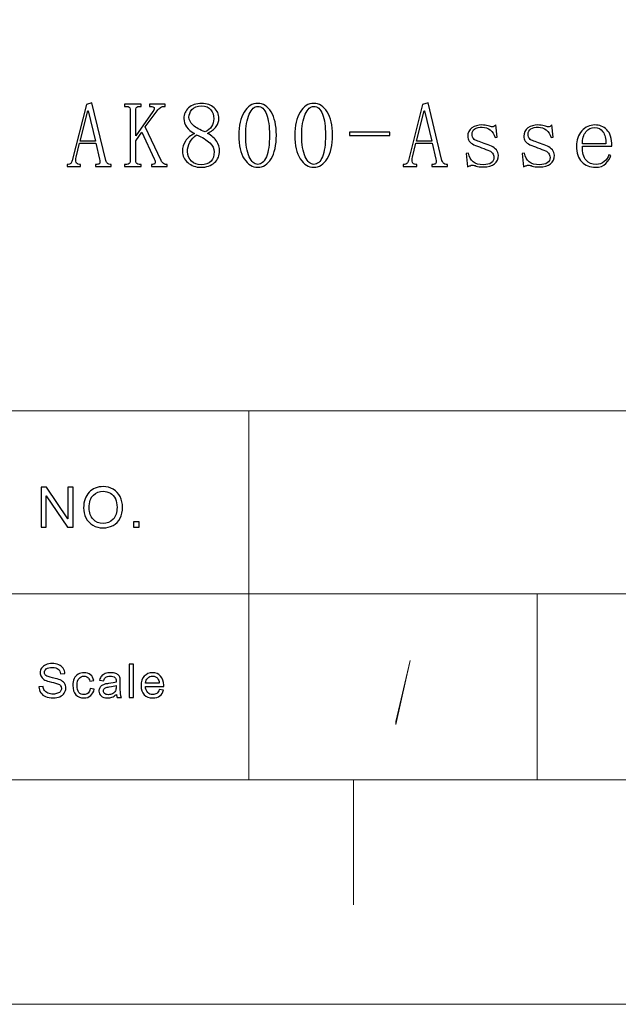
# Model space of a CAD drawing. Header units: centimetres. Extents: x -24.5 to 49.7, y -16.6 to 18.4.
# Tile 207 of 248: x 16.6 to 19.3, y -16.6 to -12.2. Entities that reach past the tile are written whole.
import ezdxf

# ---------------------------------------------------------------- set-up
doc = ezdxf.new("R2010")
doc.units = ezdxf.units.CM
doc.header["$MEASUREMENT"] = 0
doc.layers.add('layer 1', color=7, linetype='Continuous')

msp = doc.modelspace()

# ---------------------------------------------------------------- hatches: boundary and pattern name
at = {"layer": 'layer 1', "true_color": 0x0000ff}
h = msp.add_hatch(color=5, dxfattribs=at)
edge = h.paths.add_edge_path()
edge.add_spline(control_points=[(18.26742, -15.364), (18.26742, -15.364), (18.26742, -15.35172), (18.26742, -15.35172), (18.26742, -15.35172), (18.33, -15.08162), (18.33, -15.08162), (18.33, -15.08162), (18.33, -15.08162), (18.33, -15.08162), (18.33, -15.08162), (18.26742, -15.364), (18.26742, -15.364)], knot_values=[0, 0, 0, 0, 0.25, 0.25, 0.25, 0.5, 0.5, 0.5, 0.75, 0.75, 0.75, 1, 1, 1, 1], degree=3, periodic=1)

# ---------------------------------------------------------------- linework, layer by layer
at = {"layer": 'layer 1', "color": 1, "lineweight": 0}
msp.add_open_spline([(24.98821, 18.39808), (24.98821, 18.39808), (24.98821, -16.60193), (24.98821, -16.60193), (24.98821, -16.60193), (-24.51772, -16.60193), (-24.51772, -16.60193), (-24.51772, -16.60193), (-24.51772, 18.39808), (-24.51772, 18.39808), (-24.51772, 18.39808), (24.98821, 18.39808), (24.98821, 18.39808)], degree=3, knots=[0, 0, 0, 0, 0.25, 0.25, 0.25, 0.5, 0.5, 0.5, 0.75, 0.75, 0.75, 1, 1, 1, 1], dxfattribs=at)
at = {"layer": 'layer 1', "color": 5, "lineweight": 0}
msp.add_open_spline([(-23.26688, 17.18067), (-23.26688, 17.18067), (-23.26688, -15.60944), (-23.26688, -15.60944), (-23.26688, -15.60944), (23.98644, -15.60944), (23.98644, -15.60944)], degree=3, knots=[0, 0, 0, 0, 0.5, 0.5, 0.5, 1, 1, 1, 1], dxfattribs=at)
at = {"layer": 'layer 1', "color": 250}
for points, knots in [([(16.95585, -12.86466), (16.95585, -12.86466), (16.93974, -12.79365), (16.93974, -12.79365), (16.93974, -12.79365), (16.86706, -12.79365), (16.86706, -12.79365), (16.86706, -12.79365), (16.85253, -12.85495), (16.85253, -12.85495), (16.85039, -12.86466), (16.85039, -12.87245), (16.85253, -12.87837), (16.85473, -12.8843), (16.85956, -12.88726), (16.86706, -12.88726), (16.86706, -12.88726), (16.87196, -12.88726), (16.87196, -12.88726), (16.87196, -12.88726), (16.87196, -12.89697), (16.87196, -12.89697), (16.87196, -12.89697), (16.81216, -12.89697), (16.81216, -12.89697), (16.81216, -12.89697), (16.81216, -12.88726), (16.81216, -12.88726), (16.81216, -12.88726), (16.81706, -12.88726), (16.81706, -12.88726), (16.82133, -12.88726), (16.82511, -12.88595), (16.82835, -12.88326), (16.83159, -12.88058), (16.83372, -12.87596), (16.83483, -12.86949), (16.83483, -12.86949), (16.89779, -12.62247), (16.89779, -12.62247), (16.89779, -12.62247), (16.92196, -12.61441), (16.92196, -12.61441), (16.92196, -12.61441), (16.98334, -12.86949), (16.98334, -12.86949), (16.98547, -12.87596), (16.98816, -12.88058), (16.9914, -12.88326), (16.99464, -12.88595), (16.99842, -12.88726), (17.0027, -12.88726), (17.0027, -12.88726), (17.00752, -12.88726), (17.00752, -12.88726), (17.00752, -12.88726), (17.00752, -12.89697), (17.00752, -12.89697), (17.00752, -12.89697), (16.93815, -12.89697), (16.93815, -12.89697), (16.93815, -12.89697), (16.93815, -12.88726), (16.93815, -12.88726), (16.93815, -12.88726), (16.94456, -12.88726), (16.94456, -12.88726), (16.95103, -12.88726), (16.9551, -12.8854), (16.95668, -12.88161), (16.95833, -12.87782), (16.95806, -12.87217), (16.95585, -12.86466)], [0, 0, 0, 0, 0.0416667, 0.0416667, 0.0416667, 0.0833333, 0.0833333, 0.0833333, 0.125, 0.125, 0.125, 0.1666667, 0.1666667, 0.1666667, 0.2083333, 0.2083333, 0.2083333, 0.25, 0.25, 0.25, 0.2916667, 0.2916667, 0.2916667, 0.3333333, 0.3333333, 0.3333333, 0.375, 0.375, 0.375, 0.4166667, 0.4166667, 0.4166667, 0.4583333, 0.4583333, 0.4583333, 0.5, 0.5, 0.5, 0.5416667, 0.5416667, 0.5416667, 0.5833333, 0.5833333, 0.5833333, 0.625, 0.625, 0.625, 0.6666667, 0.6666667, 0.6666667, 0.7083333, 0.7083333, 0.7083333, 0.75, 0.75, 0.75, 0.7916667, 0.7916667, 0.7916667, 0.8333333, 0.8333333, 0.8333333, 0.875, 0.875, 0.875, 0.9166667, 0.9166667, 0.9166667, 0.9583333, 0.9583333, 0.9583333, 1, 1, 1, 1]), ([(17.2555, -12.88726), (17.2555, -12.88726), (17.2555, -12.89697), (17.2555, -12.89697), (17.2555, -12.89697), (17.18613, -12.89697), (17.18613, -12.89697), (17.18613, -12.89697), (17.18613, -12.88726), (17.18613, -12.88726), (17.18613, -12.88726), (17.19095, -12.88726), (17.19095, -12.88726), (17.19743, -12.88726), (17.20115, -12.88512), (17.20225, -12.88078), (17.20335, -12.87651), (17.2017, -12.87059), (17.19743, -12.86308), (17.19743, -12.86308), (17.14253, -12.74522), (17.14253, -12.74522), (17.14253, -12.74522), (17.1167, -12.78235), (17.1167, -12.78235), (17.1167, -12.78235), (17.1167, -12.87438), (17.1167, -12.87438), (17.1167, -12.87865), (17.11801, -12.88189), (17.12069, -12.88402), (17.12338, -12.88622), (17.12689, -12.88726), (17.13123, -12.88726), (17.13123, -12.88726), (17.14088, -12.88726), (17.14088, -12.88726), (17.14088, -12.88726), (17.14088, -12.89697), (17.14088, -12.89697), (17.14088, -12.89697), (17.06662, -12.89697), (17.06662, -12.89697), (17.06662, -12.89697), (17.06662, -12.88726), (17.06662, -12.88726), (17.06662, -12.88726), (17.07633, -12.88726), (17.07633, -12.88726), (17.0817, -12.88726), (17.08549, -12.88622), (17.08763, -12.88402), (17.08976, -12.88189), (17.09087, -12.87865), (17.09087, -12.87438), (17.09087, -12.87438), (17.09087, -12.64348), (17.09087, -12.64348), (17.09087, -12.63921), (17.08976, -12.63597), (17.08763, -12.63377), (17.08549, -12.63163), (17.0817, -12.6306), (17.07633, -12.6306), (17.07633, -12.6306), (17.06662, -12.6306), (17.06662, -12.6306), (17.06662, -12.6306), (17.06662, -12.62089), (17.06662, -12.62089), (17.06662, -12.62089), (17.14088, -12.62089), (17.14088, -12.62089), (17.14088, -12.62089), (17.14088, -12.6306), (17.14088, -12.6306), (17.14088, -12.6306), (17.13123, -12.6306), (17.13123, -12.6306), (17.12689, -12.6306), (17.12338, -12.63163), (17.12069, -12.63377), (17.11801, -12.63597), (17.1167, -12.63921), (17.1167, -12.64348), (17.1167, -12.64348), (17.1167, -12.76134), (17.1167, -12.76134), (17.1167, -12.76134), (17.19254, -12.65319), (17.19254, -12.65319), (17.19791, -12.64562), (17.19956, -12.63997), (17.19743, -12.63625), (17.19522, -12.63246), (17.1904, -12.6306), (17.18289, -12.6306), (17.18289, -12.6306), (17.17642, -12.6306), (17.17642, -12.6306), (17.17642, -12.6306), (17.17642, -12.62089), (17.17642, -12.62089), (17.17642, -12.62089), (17.24585, -12.62089), (17.24585, -12.62089), (17.24585, -12.62089), (17.24585, -12.6306), (17.24585, -12.6306), (17.24585, -12.6306), (17.24262, -12.6306), (17.24262, -12.6306), (17.23724, -12.6306), (17.23187, -12.63218), (17.2265, -12.63542), (17.22106, -12.63866), (17.21568, -12.64348), (17.21031, -12.64996), (17.21031, -12.64996), (17.15865, -12.72097), (17.15865, -12.72097), (17.15865, -12.72097), (17.22808, -12.86949), (17.22808, -12.86949), (17.23132, -12.87596), (17.23483, -12.88058), (17.23855, -12.88326), (17.24234, -12.88595), (17.2453, -12.88726), (17.24744, -12.88726), (17.24744, -12.88726), (17.2555, -12.88726), (17.2555, -12.88726)], [0, 0, 0, 0, 0.0227273, 0.0227273, 0.0227273, 0.0454545, 0.0454545, 0.0454545, 0.0681818, 0.0681818, 0.0681818, 0.0909091, 0.0909091, 0.0909091, 0.1136364, 0.1136364, 0.1136364, 0.1363636, 0.1363636, 0.1363636, 0.1590909, 0.1590909, 0.1590909, 0.1818182, 0.1818182, 0.1818182, 0.2045455, 0.2045455, 0.2045455, 0.2272727, 0.2272727, 0.2272727, 0.25, 0.25, 0.25, 0.2727273, 0.2727273, 0.2727273, 0.2954545, 0.2954545, 0.2954545, 0.3181818, 0.3181818, 0.3181818, 0.3409091, 0.3409091, 0.3409091, 0.3636364, 0.3636364, 0.3636364, 0.3863636, 0.3863636, 0.3863636, 0.4090909, 0.4090909, 0.4090909, 0.4318182, 0.4318182, 0.4318182, 0.4545455, 0.4545455, 0.4545455, 0.4772727, 0.4772727, 0.4772727, 0.5, 0.5, 0.5, 0.5227273, 0.5227273, 0.5227273, 0.5454545, 0.5454545, 0.5454545, 0.5681818, 0.5681818, 0.5681818, 0.5909091, 0.5909091, 0.5909091, 0.6136364, 0.6136364, 0.6136364, 0.6363636, 0.6363636, 0.6363636, 0.6590909, 0.6590909, 0.6590909, 0.6818182, 0.6818182, 0.6818182, 0.7045455, 0.7045455, 0.7045455, 0.7272727, 0.7272727, 0.7272727, 0.75, 0.75, 0.75, 0.7727273, 0.7727273, 0.7727273, 0.7954545, 0.7954545, 0.7954545, 0.8181818, 0.8181818, 0.8181818, 0.8409091, 0.8409091, 0.8409091, 0.8636364, 0.8636364, 0.8636364, 0.8863636, 0.8863636, 0.8863636, 0.9090909, 0.9090909, 0.9090909, 0.9318182, 0.9318182, 0.9318182, 0.9545455, 0.9545455, 0.9545455, 0.9772727, 0.9772727, 0.9772727, 1, 1, 1, 1]), ([(17.47448, -12.78559), (17.48309, -12.79847), (17.48736, -12.81245), (17.48736, -12.82754), (17.48736, -12.84799), (17.47985, -12.86522), (17.46477, -12.8792), (17.44968, -12.89318), (17.42977, -12.90021), (17.40504, -12.90021), (17.38245, -12.90021), (17.36302, -12.89318), (17.34691, -12.8792), (17.33079, -12.86522), (17.32266, -12.84903), (17.32266, -12.83077), (17.32266, -12.81245), (17.32727, -12.79688), (17.33644, -12.78393), (17.34553, -12.77105), (17.35875, -12.75976), (17.37597, -12.75004), (17.36089, -12.74253), (17.34932, -12.7331), (17.34126, -12.7218), (17.3332, -12.7105), (17.32913, -12.69783), (17.32913, -12.68385), (17.32913, -12.66552), (17.33616, -12.64996), (17.35014, -12.637), (17.36413, -12.62412), (17.38348, -12.61765), (17.40828, -12.61765), (17.43087, -12.61765), (17.44913, -12.62412), (17.46311, -12.637), (17.47716, -12.64996), (17.48412, -12.66552), (17.48412, -12.68385), (17.48412, -12.6968), (17.48013, -12.70885), (17.472, -12.72015), (17.46394, -12.73144), (17.45133, -12.74143), (17.43411, -12.75004), (17.45237, -12.76079), (17.46587, -12.77264), (17.47448, -12.78559)], [0, 0, 0, 0, 0.0625, 0.0625, 0.0625, 0.125, 0.125, 0.125, 0.1875, 0.1875, 0.1875, 0.25, 0.25, 0.25, 0.3125, 0.3125, 0.3125, 0.375, 0.375, 0.375, 0.4375, 0.4375, 0.4375, 0.5, 0.5, 0.5, 0.5625, 0.5625, 0.5625, 0.625, 0.625, 0.625, 0.6875, 0.6875, 0.6875, 0.75, 0.75, 0.75, 0.8125, 0.8125, 0.8125, 0.875, 0.875, 0.875, 0.9375, 0.9375, 0.9375, 1, 1, 1, 1]), ([(17.71516, -12.86225), (17.69952, -12.88753), (17.67989, -12.90021), (17.65626, -12.90021), (17.63256, -12.90021), (17.61266, -12.88781), (17.59647, -12.86308), (17.58035, -12.83828), (17.57229, -12.80329), (17.57229, -12.7581), (17.57229, -12.71615), (17.58008, -12.68226), (17.59571, -12.65643), (17.61128, -12.6306), (17.63146, -12.61765), (17.65626, -12.61765), (17.67989, -12.61765), (17.69952, -12.63005), (17.71516, -12.65478), (17.73079, -12.67957), (17.73858, -12.71402), (17.73858, -12.7581), (17.73858, -12.80226), (17.73079, -12.83697), (17.71516, -12.86225)], [0, 0, 0, 0, 0.125, 0.125, 0.125, 0.25, 0.25, 0.25, 0.375, 0.375, 0.375, 0.5, 0.5, 0.5, 0.625, 0.625, 0.625, 0.75, 0.75, 0.75, 0.875, 0.875, 0.875, 1, 1, 1, 1]), ([(17.96314, -12.86225), (17.9475, -12.88753), (17.92787, -12.90021), (17.90424, -12.90021), (17.88054, -12.90021), (17.86064, -12.88781), (17.84445, -12.86308), (17.82833, -12.83828), (17.82027, -12.80329), (17.82027, -12.7581), (17.82027, -12.71615), (17.82806, -12.68226), (17.84369, -12.65643), (17.85926, -12.6306), (17.87944, -12.61765), (17.90424, -12.61765), (17.92787, -12.61765), (17.9475, -12.63005), (17.96314, -12.65478), (17.97877, -12.67957), (17.98656, -12.71402), (17.98656, -12.7581), (17.98656, -12.80226), (17.97877, -12.83697), (17.96314, -12.86225)], [0, 0, 0, 0, 0.125, 0.125, 0.125, 0.25, 0.25, 0.25, 0.375, 0.375, 0.375, 0.5, 0.5, 0.5, 0.625, 0.625, 0.625, 0.75, 0.75, 0.75, 0.875, 0.875, 0.875, 1, 1, 1, 1]), ([(18.44373, -12.86466), (18.44373, -12.86466), (18.42762, -12.79365), (18.42762, -12.79365), (18.42762, -12.79365), (18.35494, -12.79365), (18.35494, -12.79365), (18.35494, -12.79365), (18.34041, -12.85495), (18.34041, -12.85495), (18.33827, -12.86466), (18.33827, -12.87245), (18.34041, -12.87837), (18.34261, -12.8843), (18.34744, -12.88726), (18.35494, -12.88726), (18.35494, -12.88726), (18.35984, -12.88726), (18.35984, -12.88726), (18.35984, -12.88726), (18.35984, -12.89697), (18.35984, -12.89697), (18.35984, -12.89697), (18.30004, -12.89697), (18.30004, -12.89697), (18.30004, -12.89697), (18.30004, -12.88726), (18.30004, -12.88726), (18.30004, -12.88726), (18.30494, -12.88726), (18.30494, -12.88726), (18.30921, -12.88726), (18.31299, -12.88595), (18.31623, -12.88326), (18.31947, -12.88058), (18.3216, -12.87596), (18.32271, -12.86949), (18.32271, -12.86949), (18.38567, -12.62247), (18.38567, -12.62247), (18.38567, -12.62247), (18.40984, -12.61441), (18.40984, -12.61441), (18.40984, -12.61441), (18.47122, -12.86949), (18.47122, -12.86949), (18.47335, -12.87596), (18.47604, -12.88058), (18.47928, -12.88326), (18.48252, -12.88595), (18.4863, -12.88726), (18.49058, -12.88726), (18.49058, -12.88726), (18.4954, -12.88726), (18.4954, -12.88726), (18.4954, -12.88726), (18.4954, -12.89697), (18.4954, -12.89697), (18.4954, -12.89697), (18.42603, -12.89697), (18.42603, -12.89697), (18.42603, -12.89697), (18.42603, -12.88726), (18.42603, -12.88726), (18.42603, -12.88726), (18.43244, -12.88726), (18.43244, -12.88726), (18.43891, -12.88726), (18.44298, -12.8854), (18.44456, -12.88161), (18.44621, -12.87782), (18.44594, -12.87217), (18.44373, -12.86466)], [0, 0, 0, 0, 0.0416667, 0.0416667, 0.0416667, 0.0833333, 0.0833333, 0.0833333, 0.125, 0.125, 0.125, 0.1666667, 0.1666667, 0.1666667, 0.2083333, 0.2083333, 0.2083333, 0.25, 0.25, 0.25, 0.2916667, 0.2916667, 0.2916667, 0.3333333, 0.3333333, 0.3333333, 0.375, 0.375, 0.375, 0.4166667, 0.4166667, 0.4166667, 0.4583333, 0.4583333, 0.4583333, 0.5, 0.5, 0.5, 0.5416667, 0.5416667, 0.5416667, 0.5833333, 0.5833333, 0.5833333, 0.625, 0.625, 0.625, 0.6666667, 0.6666667, 0.6666667, 0.7083333, 0.7083333, 0.7083333, 0.75, 0.75, 0.75, 0.7916667, 0.7916667, 0.7916667, 0.8333333, 0.8333333, 0.8333333, 0.875, 0.875, 0.875, 0.9166667, 0.9166667, 0.9166667, 0.9583333, 0.9583333, 0.9583333, 1, 1, 1, 1]), ([(16.93815, -12.78393), (16.93815, -12.78393), (16.90585, -12.64996), (16.90585, -12.64996), (16.90585, -12.64996), (16.90419, -12.64996), (16.90419, -12.64996), (16.90419, -12.64996), (16.8703, -12.78393), (16.8703, -12.78393), (16.8703, -12.78393), (16.93815, -12.78393), (16.93815, -12.78393)], [0, 0, 0, 0, 0.25, 0.25, 0.25, 0.5, 0.5, 0.5, 0.75, 0.75, 0.75, 1, 1, 1, 1]), ([(17.45181, -12.71939), (17.45829, -12.70968), (17.46153, -12.69838), (17.46153, -12.68543), (17.46153, -12.67041), (17.45726, -12.65719), (17.44865, -12.64589), (17.44004, -12.63459), (17.42653, -12.62895), (17.40828, -12.62895), (17.38782, -12.62895), (17.37329, -12.63432), (17.36468, -12.64513), (17.35607, -12.65588), (17.35173, -12.66718), (17.35173, -12.67902), (17.35173, -12.69087), (17.35793, -12.70244), (17.37033, -12.71374), (17.38266, -12.72504), (17.40015, -12.73496), (17.42282, -12.74357), (17.4357, -12.73709), (17.44541, -12.72903), (17.45181, -12.71939)], [0, 0, 0, 0, 0.125, 0.125, 0.125, 0.25, 0.25, 0.25, 0.375, 0.375, 0.375, 0.5, 0.5, 0.5, 0.625, 0.625, 0.625, 0.75, 0.75, 0.75, 0.875, 0.875, 0.875, 1, 1, 1, 1]), ([(17.69497, -12.66532), (17.68636, -12.64217), (17.67348, -12.6306), (17.65626, -12.6306), (17.64118, -12.6306), (17.6285, -12.64217), (17.61831, -12.66532), (17.60804, -12.68839), (17.60294, -12.71939), (17.60294, -12.7581), (17.60294, -12.79902), (17.60804, -12.83077), (17.61831, -12.85337), (17.6285, -12.87596), (17.64118, -12.88726), (17.65626, -12.88726), (17.67238, -12.88726), (17.68505, -12.87596), (17.69415, -12.85337), (17.70331, -12.83077), (17.70792, -12.79902), (17.70792, -12.7581), (17.70792, -12.71939), (17.70358, -12.68839), (17.69497, -12.66532)], [0, 0, 0, 0, 0.125, 0.125, 0.125, 0.25, 0.25, 0.25, 0.375, 0.375, 0.375, 0.5, 0.5, 0.5, 0.625, 0.625, 0.625, 0.75, 0.75, 0.75, 0.875, 0.875, 0.875, 1, 1, 1, 1]), ([(17.94295, -12.66532), (17.93434, -12.64217), (17.92146, -12.6306), (17.90424, -12.6306), (17.88916, -12.6306), (17.87648, -12.64217), (17.86629, -12.66532), (17.85602, -12.68839), (17.85092, -12.71939), (17.85092, -12.7581), (17.85092, -12.79902), (17.85602, -12.83077), (17.86629, -12.85337), (17.87648, -12.87596), (17.88916, -12.88726), (17.90424, -12.88726), (17.92036, -12.88726), (17.93303, -12.87596), (17.94213, -12.85337), (17.95129, -12.83077), (17.9559, -12.79902), (17.9559, -12.7581), (17.9559, -12.71939), (17.95156, -12.68839), (17.94295, -12.66532)], [0, 0, 0, 0, 0.125, 0.125, 0.125, 0.25, 0.25, 0.25, 0.375, 0.375, 0.375, 0.5, 0.5, 0.5, 0.625, 0.625, 0.625, 0.75, 0.75, 0.75, 0.875, 0.875, 0.875, 1, 1, 1, 1]), ([(18.42603, -12.78393), (18.42603, -12.78393), (18.39373, -12.64996), (18.39373, -12.64996), (18.39373, -12.64996), (18.39207, -12.64996), (18.39207, -12.64996), (18.39207, -12.64996), (18.35818, -12.78393), (18.35818, -12.78393), (18.35818, -12.78393), (18.42603, -12.78393), (18.42603, -12.78393)], [0, 0, 0, 0, 0.25, 0.25, 0.25, 0.5, 0.5, 0.5, 0.75, 0.75, 0.75, 1, 1, 1, 1]), ([(18.59163, -12.78393), (18.58736, -12.77746), (18.58522, -12.7705), (18.58522, -12.76292), (18.58522, -12.7468), (18.59135, -12.73441), (18.60375, -12.7258), (18.61615, -12.71719), (18.63096, -12.71291), (18.64818, -12.71291), (18.65782, -12.71291), (18.66699, -12.71422), (18.6756, -12.71698), (18.68421, -12.71966), (18.69013, -12.72097), (18.69337, -12.72097), (18.69661, -12.72097), (18.69929, -12.72042), (18.70143, -12.71939), (18.70356, -12.71829), (18.70625, -12.71615), (18.70949, -12.71291), (18.70949, -12.71291), (18.71596, -12.76616), (18.71596, -12.76616), (18.71596, -12.76616), (18.70625, -12.76781), (18.70625, -12.76781), (18.70198, -12.75383), (18.69468, -12.74281), (18.68448, -12.73468), (18.67422, -12.72662), (18.66272, -12.72263), (18.64976, -12.72263), (18.63578, -12.72263), (18.62476, -12.72531), (18.6167, -12.73069), (18.60857, -12.73606), (18.60458, -12.74357), (18.60458, -12.75328), (18.60458, -12.76189), (18.60644, -12.76864), (18.61023, -12.77346), (18.61395, -12.77828), (18.6207, -12.7818), (18.63041, -12.78393), (18.63792, -12.78717), (18.64735, -12.79068), (18.65865, -12.79447), (18.66995, -12.79819), (18.68042, -12.80226), (18.69013, -12.80653), (18.69874, -12.81087), (18.70597, -12.81651), (18.7119, -12.82347), (18.71782, -12.8305), (18.72078, -12.83828), (18.72078, -12.84689), (18.72078, -12.86308), (18.71514, -12.87569), (18.70384, -12.88485), (18.69254, -12.89401), (18.67615, -12.89855), (18.65459, -12.89855), (18.6406, -12.89855), (18.63013, -12.89725), (18.62311, -12.89456), (18.61615, -12.89187), (18.6105, -12.8905), (18.60616, -12.8905), (18.60292, -12.8905), (18.59948, -12.89132), (18.59569, -12.89291), (18.5919, -12.89456), (18.58791, -12.89642), (18.58357, -12.89855), (18.58357, -12.89855), (18.57875, -12.83883), (18.57875, -12.83883), (18.57875, -12.83883), (18.58839, -12.83725), (18.58839, -12.83725), (18.59163, -12.85447), (18.59865, -12.86735), (18.6094, -12.87596), (18.62015, -12.88457), (18.63523, -12.88891), (18.65459, -12.88891), (18.66967, -12.88891), (18.68124, -12.88622), (18.6893, -12.88078), (18.69736, -12.87541), (18.70143, -12.86735), (18.70143, -12.85661), (18.70143, -12.84903), (18.69929, -12.8429), (18.69495, -12.83801), (18.69068, -12.83318), (18.68634, -12.82967), (18.68207, -12.82754), (18.67133, -12.8232), (18.65948, -12.81865), (18.64653, -12.81383), (18.63365, -12.80894), (18.62235, -12.80439), (18.61264, -12.80012), (18.60292, -12.79578), (18.59597, -12.79041), (18.59163, -12.78393)], [0, 0, 0, 0, 0.0277778, 0.0277778, 0.0277778, 0.0555556, 0.0555556, 0.0555556, 0.0833333, 0.0833333, 0.0833333, 0.1111111, 0.1111111, 0.1111111, 0.1388889, 0.1388889, 0.1388889, 0.1666667, 0.1666667, 0.1666667, 0.1944444, 0.1944444, 0.1944444, 0.2222222, 0.2222222, 0.2222222, 0.25, 0.25, 0.25, 0.2777778, 0.2777778, 0.2777778, 0.3055556, 0.3055556, 0.3055556, 0.3333333, 0.3333333, 0.3333333, 0.3611111, 0.3611111, 0.3611111, 0.3888889, 0.3888889, 0.3888889, 0.4166667, 0.4166667, 0.4166667, 0.4444444, 0.4444444, 0.4444444, 0.4722222, 0.4722222, 0.4722222, 0.5, 0.5, 0.5, 0.5277778, 0.5277778, 0.5277778, 0.5555556, 0.5555556, 0.5555556, 0.5833333, 0.5833333, 0.5833333, 0.6111111, 0.6111111, 0.6111111, 0.6388889, 0.6388889, 0.6388889, 0.6666667, 0.6666667, 0.6666667, 0.6944444, 0.6944444, 0.6944444, 0.7222222, 0.7222222, 0.7222222, 0.75, 0.75, 0.75, 0.7777778, 0.7777778, 0.7777778, 0.8055556, 0.8055556, 0.8055556, 0.8333333, 0.8333333, 0.8333333, 0.8611111, 0.8611111, 0.8611111, 0.8888889, 0.8888889, 0.8888889, 0.9166667, 0.9166667, 0.9166667, 0.9444444, 0.9444444, 0.9444444, 0.9722222, 0.9722222, 0.9722222, 1, 1, 1, 1]), ([(18.83961, -12.78393), (18.83534, -12.77746), (18.8332, -12.7705), (18.8332, -12.76292), (18.8332, -12.7468), (18.83933, -12.73441), (18.85173, -12.7258), (18.86413, -12.71719), (18.87894, -12.71291), (18.89616, -12.71291), (18.9058, -12.71291), (18.91497, -12.71422), (18.92358, -12.71698), (18.93219, -12.71966), (18.93811, -12.72097), (18.94135, -12.72097), (18.94459, -12.72097), (18.94727, -12.72042), (18.94941, -12.71939), (18.95154, -12.71829), (18.95423, -12.71615), (18.95747, -12.71291), (18.95747, -12.71291), (18.96394, -12.76616), (18.96394, -12.76616), (18.96394, -12.76616), (18.95423, -12.76781), (18.95423, -12.76781), (18.94996, -12.75383), (18.94266, -12.74281), (18.93246, -12.73468), (18.9222, -12.72662), (18.9107, -12.72263), (18.89774, -12.72263), (18.88376, -12.72263), (18.87274, -12.72531), (18.86468, -12.73069), (18.85655, -12.73606), (18.85256, -12.74357), (18.85256, -12.75328), (18.85256, -12.76189), (18.85442, -12.76864), (18.85821, -12.77346), (18.86193, -12.77828), (18.86868, -12.7818), (18.87839, -12.78393), (18.8859, -12.78717), (18.89533, -12.79068), (18.90663, -12.79447), (18.91793, -12.79819), (18.9284, -12.80226), (18.93811, -12.80653), (18.94672, -12.81087), (18.95395, -12.81651), (18.95988, -12.82347), (18.9658, -12.8305), (18.96876, -12.83828), (18.96876, -12.84689), (18.96876, -12.86308), (18.96312, -12.87569), (18.95182, -12.88485), (18.94052, -12.89401), (18.92413, -12.89855), (18.90257, -12.89855), (18.88858, -12.89855), (18.87811, -12.89725), (18.87109, -12.89456), (18.86413, -12.89187), (18.85848, -12.8905), (18.85414, -12.8905), (18.8509, -12.8905), (18.84746, -12.89132), (18.84367, -12.89291), (18.83988, -12.89456), (18.83589, -12.89642), (18.83155, -12.89855), (18.83155, -12.89855), (18.82673, -12.83883), (18.82673, -12.83883), (18.82673, -12.83883), (18.83637, -12.83725), (18.83637, -12.83725), (18.83961, -12.85447), (18.84663, -12.86735), (18.85738, -12.87596), (18.86813, -12.88457), (18.88321, -12.88891), (18.90257, -12.88891), (18.91765, -12.88891), (18.92922, -12.88622), (18.93728, -12.88078), (18.94534, -12.87541), (18.94941, -12.86735), (18.94941, -12.85661), (18.94941, -12.84903), (18.94727, -12.8429), (18.94293, -12.83801), (18.93866, -12.83318), (18.93432, -12.82967), (18.93005, -12.82754), (18.91931, -12.8232), (18.90746, -12.81865), (18.89451, -12.81383), (18.88163, -12.80894), (18.87033, -12.80439), (18.86062, -12.80012), (18.8509, -12.79578), (18.84395, -12.79041), (18.83961, -12.78393)], [0, 0, 0, 0, 0.0277778, 0.0277778, 0.0277778, 0.0555556, 0.0555556, 0.0555556, 0.0833333, 0.0833333, 0.0833333, 0.1111111, 0.1111111, 0.1111111, 0.1388889, 0.1388889, 0.1388889, 0.1666667, 0.1666667, 0.1666667, 0.1944444, 0.1944444, 0.1944444, 0.2222222, 0.2222222, 0.2222222, 0.25, 0.25, 0.25, 0.2777778, 0.2777778, 0.2777778, 0.3055556, 0.3055556, 0.3055556, 0.3333333, 0.3333333, 0.3333333, 0.3611111, 0.3611111, 0.3611111, 0.3888889, 0.3888889, 0.3888889, 0.4166667, 0.4166667, 0.4166667, 0.4444444, 0.4444444, 0.4444444, 0.4722222, 0.4722222, 0.4722222, 0.5, 0.5, 0.5, 0.5277778, 0.5277778, 0.5277778, 0.5555556, 0.5555556, 0.5555556, 0.5833333, 0.5833333, 0.5833333, 0.6111111, 0.6111111, 0.6111111, 0.6388889, 0.6388889, 0.6388889, 0.6666667, 0.6666667, 0.6666667, 0.6944444, 0.6944444, 0.6944444, 0.7222222, 0.7222222, 0.7222222, 0.75, 0.75, 0.75, 0.7777778, 0.7777778, 0.7777778, 0.8055556, 0.8055556, 0.8055556, 0.8333333, 0.8333333, 0.8333333, 0.8611111, 0.8611111, 0.8611111, 0.8888889, 0.8888889, 0.8888889, 0.9166667, 0.9166667, 0.9166667, 0.9444444, 0.9444444, 0.9444444, 0.9722222, 0.9722222, 0.9722222, 1, 1, 1, 1]), ([(19.22322, -12.80653), (19.22322, -12.80653), (19.09248, -12.80653), (19.09248, -12.80653), (19.09248, -12.8356), (19.09813, -12.85633), (19.10942, -12.86873), (19.12072, -12.88106), (19.13553, -12.88726), (19.15378, -12.88726), (19.16777, -12.88726), (19.17962, -12.88326), (19.18933, -12.87513), (19.19897, -12.86708), (19.206, -12.85716), (19.21034, -12.84531), (19.21034, -12.84531), (19.2184, -12.84855), (19.2184, -12.84855), (19.21516, -12.86039), (19.20786, -12.87197), (19.19656, -12.88326), (19.18526, -12.89456), (19.16997, -12.90021), (19.15055, -12.90021), (19.12582, -12.90021), (19.10563, -12.89208), (19.09, -12.87596), (19.07443, -12.85984), (19.06665, -12.8367), (19.06665, -12.80653), (19.06665, -12.77966), (19.07443, -12.75728), (19.09, -12.73957), (19.10563, -12.7218), (19.12472, -12.71291), (19.14731, -12.71291), (19.16777, -12.71291), (19.18554, -12.71987), (19.20063, -12.73392), (19.21571, -12.74791), (19.22322, -12.77209), (19.22322, -12.80653)], [0, 0, 0, 0, 0.0714286, 0.0714286, 0.0714286, 0.1428571, 0.1428571, 0.1428571, 0.2142857, 0.2142857, 0.2142857, 0.2857143, 0.2857143, 0.2857143, 0.3571429, 0.3571429, 0.3571429, 0.4285714, 0.4285714, 0.4285714, 0.5, 0.5, 0.5, 0.5714286, 0.5714286, 0.5714286, 0.6428571, 0.6428571, 0.6428571, 0.7142857, 0.7142857, 0.7142857, 0.7857143, 0.7857143, 0.7857143, 0.8571429, 0.8571429, 0.8571429, 0.9285714, 0.9285714, 0.9285714, 1, 1, 1, 1]), ([(17.35579, -12.78875), (17.34877, -12.80171), (17.34532, -12.81569), (17.34532, -12.83077), (17.34532, -12.84799), (17.35097, -12.86198), (17.36227, -12.87272), (17.37356, -12.88347), (17.38782, -12.88891), (17.40504, -12.88891), (17.4255, -12.88891), (17.44024, -12.88347), (17.4494, -12.87272), (17.45857, -12.86198), (17.46311, -12.84855), (17.46311, -12.83236), (17.46311, -12.81837), (17.45671, -12.80494), (17.44376, -12.79199), (17.43087, -12.77911), (17.41145, -12.76726), (17.38562, -12.75652), (17.37274, -12.76513), (17.36275, -12.77587), (17.35579, -12.78875)], [0, 0, 0, 0, 0.125, 0.125, 0.125, 0.25, 0.25, 0.25, 0.375, 0.375, 0.375, 0.5, 0.5, 0.5, 0.625, 0.625, 0.625, 0.75, 0.75, 0.75, 0.875, 0.875, 0.875, 1, 1, 1, 1]), ([(18.24101, -12.75976), (18.24101, -12.75976), (18.06178, -12.75976), (18.06178, -12.75976), (18.06178, -12.75976), (18.06178, -12.74522), (18.06178, -12.74522), (18.06178, -12.74522), (18.24101, -12.74522), (18.24101, -12.74522), (18.24101, -12.74522), (18.24101, -12.75976), (18.24101, -12.75976)], [0, 0, 0, 0, 0.25, 0.25, 0.25, 0.5, 0.5, 0.5, 0.75, 0.75, 0.75, 1, 1, 1, 1]), ([(19.09248, -12.79688), (19.09248, -12.79688), (19.1958, -12.79688), (19.1958, -12.79688), (19.19684, -12.77319), (19.19284, -12.75514), (19.18368, -12.74281), (19.17452, -12.73041), (19.16239, -12.72421), (19.14731, -12.72421), (19.13119, -12.72421), (19.11803, -12.73069), (19.10777, -12.74357), (19.09758, -12.75652), (19.09248, -12.77429), (19.09248, -12.79688)], [0, 0, 0, 0, 0.2, 0.2, 0.2, 0.4, 0.4, 0.4, 0.6, 0.6, 0.6, 0.8, 0.8, 0.8, 1, 1, 1, 1]), ([(16.68759, -15.1974), (16.68759, -15.1974), (16.70624, -15.19575), (16.70624, -15.19575), (16.70711, -15.20316), (16.70918, -15.20922), (16.71242, -15.21399), (16.71567, -15.21871), (16.7207, -15.22255), (16.72752, -15.2255), (16.73433, -15.22841), (16.74201, -15.22989), (16.75053, -15.22989), (16.75812, -15.22989), (16.76478, -15.22879), (16.77059, -15.22656), (16.77639, -15.22433), (16.78068, -15.22128), (16.78351, -15.21741), (16.78633, -15.21354), (16.78777, -15.20933), (16.78777, -15.2048), (16.78777, -15.20021), (16.78641, -15.1962), (16.78368, -15.19274), (16.78096, -15.18931), (16.77646, -15.18643), (16.77017, -15.18407), (16.76615, -15.18256), (16.75724, -15.18016), (16.74344, -15.17691), (16.72965, -15.17365), (16.72, -15.1706), (16.71448, -15.16772), (16.70732, -15.16402), (16.70201, -15.15943), (16.69852, -15.15398), (16.69499, -15.14853), (16.69325, -15.1424), (16.69325, -15.13565), (16.69325, -15.12818), (16.69541, -15.12122), (16.69971, -15.11478), (16.704, -15.1083), (16.71026, -15.1034), (16.71854, -15.10004), (16.72678, -15.09669), (16.73597, -15.09501), (16.74606, -15.09501), (16.75717, -15.09501), (16.76699, -15.09675), (16.77548, -15.10028), (16.78396, -15.10378), (16.79049, -15.10895), (16.79507, -15.11581), (16.79965, -15.12263), (16.80209, -15.13037), (16.80244, -15.13901), (16.80244, -15.13901), (16.78337, -15.14045), (16.78337, -15.14045), (16.78236, -15.13116), (16.7789, -15.12413), (16.77299, -15.1194), (16.76709, -15.11464), (16.75836, -15.11228), (16.74683, -15.11228), (16.73482, -15.11228), (16.72605, -15.11444), (16.72056, -15.11875), (16.71508, -15.12307), (16.71232, -15.12828), (16.71232, -15.13438), (16.71232, -15.13966), (16.71428, -15.14401), (16.71815, -15.14744), (16.72199, -15.15083), (16.73195, -15.15436), (16.74809, -15.15792), (16.76422, -15.16152), (16.7753, -15.16464), (16.78131, -15.16731), (16.79, -15.17125), (16.79647, -15.17622), (16.80063, -15.18229), (16.80478, -15.18832), (16.80684, -15.19528), (16.80684, -15.20316), (16.80684, -15.211), (16.80457, -15.21834), (16.79999, -15.22526), (16.79542, -15.23218), (16.78889, -15.23756), (16.78033, -15.2414), (16.77177, -15.24524), (16.76217, -15.24716), (16.75144, -15.24716), (16.73788, -15.24716), (16.72654, -15.2452), (16.71738, -15.24133), (16.7082, -15.23746), (16.70103, -15.23163), (16.69583, -15.22382), (16.6906, -15.21604), (16.68786, -15.20723), (16.68759, -15.1974)], [0, 0, 0, 0, 0.0285714, 0.0285714, 0.0285714, 0.0571429, 0.0571429, 0.0571429, 0.0857143, 0.0857143, 0.0857143, 0.1142857, 0.1142857, 0.1142857, 0.1428571, 0.1428571, 0.1428571, 0.1714286, 0.1714286, 0.1714286, 0.2, 0.2, 0.2, 0.2285714, 0.2285714, 0.2285714, 0.2571429, 0.2571429, 0.2571429, 0.2857143, 0.2857143, 0.2857143, 0.3142857, 0.3142857, 0.3142857, 0.3428571, 0.3428571, 0.3428571, 0.3714286, 0.3714286, 0.3714286, 0.4, 0.4, 0.4, 0.4285714, 0.4285714, 0.4285714, 0.4571429, 0.4571429, 0.4571429, 0.4857143, 0.4857143, 0.4857143, 0.5142857, 0.5142857, 0.5142857, 0.5428571, 0.5428571, 0.5428571, 0.5714286, 0.5714286, 0.5714286, 0.6, 0.6, 0.6, 0.6285714, 0.6285714, 0.6285714, 0.6571429, 0.6571429, 0.6571429, 0.6857143, 0.6857143, 0.6857143, 0.7142857, 0.7142857, 0.7142857, 0.7428571, 0.7428571, 0.7428571, 0.7714286, 0.7714286, 0.7714286, 0.8, 0.8, 0.8, 0.8285714, 0.8285714, 0.8285714, 0.8571429, 0.8571429, 0.8571429, 0.8857143, 0.8857143, 0.8857143, 0.9142857, 0.9142857, 0.9142857, 0.9428571, 0.9428571, 0.9428571, 0.9714286, 0.9714286, 0.9714286, 1, 1, 1, 1]), ([(17.08748, -15.24469), (17.08748, -15.24469), (17.08748, -15.09747), (17.08748, -15.09747), (17.08748, -15.09747), (17.10592, -15.09747), (17.10592, -15.09747), (17.10592, -15.09747), (17.10592, -15.24469), (17.10592, -15.24469), (17.10592, -15.24469), (17.08748, -15.24469), (17.08748, -15.24469)], [0, 0, 0, 0, 0.25, 0.25, 0.25, 0.5, 0.5, 0.5, 0.75, 0.75, 0.75, 1, 1, 1, 1]), ([(16.91427, -15.20562), (16.91427, -15.20562), (16.9323, -15.20809), (16.9323, -15.20809), (16.93031, -15.22026), (16.92528, -15.22975), (16.91714, -15.23664), (16.909, -15.24352), (16.89897, -15.24695), (16.88714, -15.24695), (16.87229, -15.24695), (16.86034, -15.24219), (16.85133, -15.23266), (16.84229, -15.22314), (16.83777, -15.2095), (16.83777, -15.19175), (16.83777, -15.18023), (16.83973, -15.17019), (16.84361, -15.16156), (16.84749, -15.15295), (16.85339, -15.14648), (16.86136, -15.14219), (16.86928, -15.13788), (16.87791, -15.13572), (16.88727, -15.13572), (16.89905, -15.13572), (16.90872, -15.13863), (16.9162, -15.14449), (16.9237, -15.15035), (16.92853, -15.15868), (16.93063, -15.16944), (16.93063, -15.16944), (16.91281, -15.17211), (16.91281, -15.17211), (16.91109, -15.16495), (16.9081, -15.15957), (16.90372, -15.15594), (16.89939, -15.15234), (16.89415, -15.15052), (16.88801, -15.15052), (16.87872, -15.15052), (16.87117, -15.15378), (16.86534, -15.16029), (16.85954, -15.16683), (16.85664, -15.17711), (16.85664, -15.19123), (16.85664, -15.20556), (16.85943, -15.21594), (16.86502, -15.22242), (16.87065, -15.22889), (16.87794, -15.23215), (16.88693, -15.23215), (16.89419, -15.23215), (16.90024, -15.22999), (16.90506, -15.22564), (16.90991, -15.22132), (16.91298, -15.21464), (16.91427, -15.20562)], [0, 0, 0, 0, 0.0526316, 0.0526316, 0.0526316, 0.1052632, 0.1052632, 0.1052632, 0.1578947, 0.1578947, 0.1578947, 0.2105263, 0.2105263, 0.2105263, 0.2631579, 0.2631579, 0.2631579, 0.3157895, 0.3157895, 0.3157895, 0.3684211, 0.3684211, 0.3684211, 0.4210526, 0.4210526, 0.4210526, 0.4736842, 0.4736842, 0.4736842, 0.5263158, 0.5263158, 0.5263158, 0.5789474, 0.5789474, 0.5789474, 0.6315789, 0.6315789, 0.6315789, 0.6842105, 0.6842105, 0.6842105, 0.7368421, 0.7368421, 0.7368421, 0.7894737, 0.7894737, 0.7894737, 0.8421053, 0.8421053, 0.8421053, 0.8947368, 0.8947368, 0.8947368, 0.9473684, 0.9473684, 0.9473684, 1, 1, 1, 1]), ([(17.03073, -15.23133), (17.02389, -15.23705), (17.01728, -15.24106), (17.01096, -15.24342), (17.00463, -15.24579), (16.99786, -15.24695), (16.99059, -15.24695), (16.97865, -15.24695), (16.96946, -15.24411), (16.96303, -15.23838), (16.9566, -15.2327), (16.95339, -15.2254), (16.95339, -15.21652), (16.95339, -15.21131), (16.95461, -15.20655), (16.95703, -15.20223), (16.95946, -15.19791), (16.96264, -15.19449), (16.96656, -15.19188), (16.9705, -15.18928), (16.97491, -15.18729), (16.97983, -15.18595), (16.98347, -15.18503), (16.98895, -15.18414), (16.99625, -15.18325), (17.01114, -15.18153), (17.02213, -15.17944), (17.02916, -15.17704), (17.02923, -15.17458), (17.02926, -15.173), (17.02926, -15.17235), (17.02926, -15.16502), (17.02752, -15.15984), (17.02402, -15.15683), (17.01931, -15.15275), (17.01229, -15.15073), (17.00299, -15.15073), (16.9943, -15.15073), (16.98786, -15.15223), (16.98374, -15.15522), (16.97959, -15.1582), (16.97655, -15.16347), (16.97456, -15.17108), (16.97456, -15.17108), (16.95654, -15.16861), (16.95654, -15.16861), (16.95818, -15.16104), (16.96087, -15.15491), (16.96464, -15.15025), (16.96841, -15.14559), (16.97386, -15.14202), (16.98098, -15.13949), (16.98808, -15.13698), (16.99635, -15.13572), (17.00572, -15.13572), (17.01501, -15.13572), (17.02259, -15.13678), (17.02842, -15.13894), (17.03422, -15.1411), (17.03852, -15.14377), (17.04125, -15.14703), (17.04397, -15.15028), (17.04589, -15.15439), (17.04701, -15.15936), (17.0476, -15.16245), (17.04791, -15.168), (17.04791, -15.17598), (17.04791, -15.17598), (17.04791, -15.19997), (17.04791, -15.19997), (17.04791, -15.21673), (17.0483, -15.22732), (17.04907, -15.23181), (17.0498, -15.23629), (17.05134, -15.24058), (17.05357, -15.24469), (17.05357, -15.24469), (17.0343, -15.24469), (17.0343, -15.24469), (17.03244, -15.24089), (17.03126, -15.23643), (17.03073, -15.23133)], [0, 0, 0, 0, 0.037037, 0.037037, 0.037037, 0.0740741, 0.0740741, 0.0740741, 0.1111111, 0.1111111, 0.1111111, 0.1481481, 0.1481481, 0.1481481, 0.1851852, 0.1851852, 0.1851852, 0.2222222, 0.2222222, 0.2222222, 0.2592593, 0.2592593, 0.2592593, 0.2962963, 0.2962963, 0.2962963, 0.3333333, 0.3333333, 0.3333333, 0.3703704, 0.3703704, 0.3703704, 0.4074074, 0.4074074, 0.4074074, 0.4444444, 0.4444444, 0.4444444, 0.4814815, 0.4814815, 0.4814815, 0.5185185, 0.5185185, 0.5185185, 0.5555556, 0.5555556, 0.5555556, 0.5925926, 0.5925926, 0.5925926, 0.6296296, 0.6296296, 0.6296296, 0.6666667, 0.6666667, 0.6666667, 0.7037037, 0.7037037, 0.7037037, 0.7407407, 0.7407407, 0.7407407, 0.7777778, 0.7777778, 0.7777778, 0.8148148, 0.8148148, 0.8148148, 0.8518519, 0.8518519, 0.8518519, 0.8888889, 0.8888889, 0.8888889, 0.9259259, 0.9259259, 0.9259259, 0.962963, 0.962963, 0.962963, 1, 1, 1, 1]), ([(17.22031, -15.21015), (17.22031, -15.21015), (17.23938, -15.21261), (17.23938, -15.21261), (17.23641, -15.22348), (17.23086, -15.23194), (17.22275, -15.23794), (17.21464, -15.24394), (17.20431, -15.24695), (17.1917, -15.24695), (17.17583, -15.24695), (17.16327, -15.24215), (17.15397, -15.23256), (17.14468, -15.223), (17.14003, -15.20953), (17.14003, -15.19223), (17.14003, -15.17434), (17.14471, -15.16042), (17.15411, -15.15055), (17.16351, -15.14065), (17.1757, -15.13572), (17.19069, -15.13572), (17.20518, -15.13572), (17.21702, -15.14055), (17.22621, -15.15025), (17.2354, -15.15994), (17.24, -15.17358), (17.24, -15.19116), (17.24, -15.19223), (17.23997, -15.19384), (17.2399, -15.19596), (17.2399, -15.19596), (17.15889, -15.19596), (17.15889, -15.19596), (17.1596, -15.20765), (17.16295, -15.21662), (17.16902, -15.22283), (17.17507, -15.22903), (17.18264, -15.23215), (17.1917, -15.23215), (17.19843, -15.23215), (17.2042, -15.2304), (17.20895, -15.2269), (17.21373, -15.22341), (17.21751, -15.21782), (17.22031, -15.21015)], [0, 0, 0, 0, 0.0666667, 0.0666667, 0.0666667, 0.1333333, 0.1333333, 0.1333333, 0.2, 0.2, 0.2, 0.2666667, 0.2666667, 0.2666667, 0.3333333, 0.3333333, 0.3333333, 0.4, 0.4, 0.4, 0.4666667, 0.4666667, 0.4666667, 0.5333333, 0.5333333, 0.5333333, 0.6, 0.6, 0.6, 0.6666667, 0.6666667, 0.6666667, 0.7333333, 0.7333333, 0.7333333, 0.8, 0.8, 0.8, 0.8666667, 0.8666667, 0.8666667, 0.9333333, 0.9333333, 0.9333333, 1, 1, 1, 1]), ([(17.15994, -15.18116), (17.15994, -15.18116), (17.22051, -15.18116), (17.22051, -15.18116), (17.21971, -15.17218), (17.21737, -15.16546), (17.21356, -15.16097), (17.20773, -15.15402), (17.20012, -15.15052), (17.19079, -15.15052), (17.18234, -15.15052), (17.17524, -15.1533), (17.16948, -15.15885), (17.16375, -15.1644), (17.16057, -15.17184), (17.15994, -15.18116)], [0, 0, 0, 0, 0.2, 0.2, 0.2, 0.4, 0.4, 0.4, 0.6, 0.6, 0.6, 0.8, 0.8, 0.8, 1, 1, 1, 1]), ([(17.02926, -15.19123), (17.02255, -15.1939), (17.01249, -15.19617), (16.99908, -15.19802), (16.99146, -15.19908), (16.98609, -15.20028), (16.98294, -15.20161), (16.9798, -15.20295), (16.97738, -15.2049), (16.97568, -15.20744), (16.97397, -15.21001), (16.97309, -15.21285), (16.97309, -15.21601), (16.97309, -15.22077), (16.97495, -15.22478), (16.97868, -15.22797), (16.98242, -15.23115), (16.98786, -15.23276), (16.99503, -15.23276), (17.00212, -15.23276), (17.00844, -15.23126), (17.014, -15.22821), (17.01951, -15.22519), (17.0236, -15.22104), (17.02619, -15.2158), (17.02818, -15.21172), (17.02916, -15.20573), (17.02916, -15.19781), (17.02916, -15.19781), (17.02926, -15.19123), (17.02926, -15.19123)], [0, 0, 0, 0, 0.1, 0.1, 0.1, 0.2, 0.2, 0.2, 0.3, 0.3, 0.3, 0.4, 0.4, 0.4, 0.5, 0.5, 0.5, 0.6, 0.6, 0.6, 0.7, 0.7, 0.7, 0.8, 0.8, 0.8, 0.9, 0.9, 0.9, 1, 1, 1, 1])]:
    msp.add_open_spline(points, degree=3, knots=knots, dxfattribs=at)
at = {"layer": 'layer 1', "color": 5, "lineweight": 0}
for points in [[(16.34023, -13.97668), (16.34023, -13.97668), (23.98644, -13.97668), (23.98644, -13.97668)], [(16.34023, -14.78697), (16.34023, -14.78697), (23.98644, -14.78697), (23.98644, -14.78697)]]:
    msp.add_open_spline(points, degree=3, dxfattribs=at)
at = {"layer": 'layer 1', "lineweight": 0}
for points in [[(17.61675, -13.97668), (17.61675, -13.97668), (17.61675, -15.60944), (17.61675, -15.60944)], [(18.89317, -14.78697), (18.89317, -14.78697), (18.89317, -15.60944), (18.89317, -15.60944)]]:
    msp.add_open_spline(points, degree=3, dxfattribs=at)
at = {"layer": 'layer 1'}
for points, knots in [([(16.69707, -14.49214), (16.69707, -14.49214), (16.69707, -14.31543), (16.69707, -14.31543), (16.69707, -14.31543), (16.72155, -14.31543), (16.72155, -14.31543), (16.72155, -14.31543), (16.81606, -14.45413), (16.81606, -14.45413), (16.81606, -14.45413), (16.81606, -14.31543), (16.81606, -14.31543), (16.81606, -14.31543), (16.83895, -14.31543), (16.83895, -14.31543), (16.83895, -14.31543), (16.83895, -14.49214), (16.83895, -14.49214), (16.83895, -14.49214), (16.81447, -14.49214), (16.81447, -14.49214), (16.81447, -14.49214), (16.71996, -14.35344), (16.71996, -14.35344), (16.71996, -14.35344), (16.71996, -14.49214), (16.71996, -14.49214), (16.71996, -14.49214), (16.69707, -14.49214), (16.69707, -14.49214)], [0, 0, 0, 0, 0.1, 0.1, 0.1, 0.2, 0.2, 0.2, 0.3, 0.3, 0.3, 0.4, 0.4, 0.4, 0.5, 0.5, 0.5, 0.6, 0.6, 0.6, 0.7, 0.7, 0.7, 0.8, 0.8, 0.8, 0.9, 0.9, 0.9, 1, 1, 1, 1]), ([(16.88568, -14.40613), (16.88568, -14.37684), (16.89372, -14.35389), (16.90979, -14.33731), (16.92584, -14.32074), (16.94656, -14.31247), (16.97197, -14.31247), (16.98862, -14.31247), (17.00358, -14.31638), (17.01696, -14.32415), (17.0303, -14.33193), (17.04048, -14.34278), (17.04749, -14.35673), (17.05449, -14.37063), (17.05801, -14.38643), (17.05801, -14.40407), (17.05801, -14.42197), (17.05432, -14.43801), (17.04695, -14.45212), (17.03957, -14.46627), (17.02912, -14.47696), (17.01562, -14.4842), (17.00207, -14.49148), (16.98749, -14.4951), (16.97185, -14.4951), (16.95487, -14.4951), (16.93973, -14.49107), (16.92635, -14.48305), (16.91302, -14.47503), (16.90287, -14.46409), (16.896, -14.45018), (16.88912, -14.43632), (16.88568, -14.42164), (16.88568, -14.40613)], [0, 0, 0, 0, 0.0909091, 0.0909091, 0.0909091, 0.1818182, 0.1818182, 0.1818182, 0.2727273, 0.2727273, 0.2727273, 0.3636364, 0.3636364, 0.3636364, 0.4545455, 0.4545455, 0.4545455, 0.5454545, 0.5454545, 0.5454545, 0.6363636, 0.6363636, 0.6363636, 0.7272727, 0.7272727, 0.7272727, 0.8181818, 0.8181818, 0.8181818, 0.9090909, 0.9090909, 0.9090909, 1, 1, 1, 1]), ([(16.91033, -14.40654), (16.91033, -14.42781), (16.91616, -14.44455), (16.92782, -14.45677), (16.93947, -14.46898), (16.95411, -14.47511), (16.97172, -14.47511), (16.98967, -14.47511), (17.00438, -14.46894), (17.016, -14.4566), (17.02757, -14.44426), (17.03336, -14.42674), (17.03336, -14.40403), (17.03336, -14.38968), (17.03088, -14.37713), (17.02594, -14.36644), (17.02098, -14.35574), (17.01373, -14.34743), (17.00421, -14.34155), (16.99465, -14.33567), (16.98396, -14.33271), (16.97209, -14.33271), (16.95524, -14.33271), (16.94073, -14.33838), (16.92858, -14.34974), (16.91642, -14.36109), (16.91033, -14.38001), (16.91033, -14.40654)], [0, 0, 0, 0, 0.1111111, 0.1111111, 0.1111111, 0.2222222, 0.2222222, 0.2222222, 0.3333333, 0.3333333, 0.3333333, 0.4444444, 0.4444444, 0.4444444, 0.5555556, 0.5555556, 0.5555556, 0.6666667, 0.6666667, 0.6666667, 0.7777778, 0.7777778, 0.7777778, 0.8888889, 0.8888889, 0.8888889, 1, 1, 1, 1]), ([(17.10616, -14.49214), (17.10616, -14.49214), (17.10616, -14.46746), (17.10616, -14.46746), (17.10616, -14.46746), (17.13132, -14.46746), (17.13132, -14.46746), (17.13132, -14.46746), (17.13132, -14.49214), (17.13132, -14.49214), (17.13132, -14.49214), (17.10616, -14.49214), (17.10616, -14.49214)], [0, 0, 0, 0, 0.25, 0.25, 0.25, 0.5, 0.5, 0.5, 0.75, 0.75, 0.75, 1, 1, 1, 1])]:
    msp.add_open_spline(points, degree=3, knots=knots, dxfattribs=at)
at = {"layer": 'layer 1', "lineweight": 9}
for points, knots in [([(16.69707, -14.49214), (16.69707, -14.49214), (16.69707, -14.31543), (16.69707, -14.31543), (16.69707, -14.31543), (16.72155, -14.31543), (16.72155, -14.31543), (16.72155, -14.31543), (16.81606, -14.45413), (16.81606, -14.45413), (16.81606, -14.45413), (16.81606, -14.31543), (16.81606, -14.31543), (16.81606, -14.31543), (16.83895, -14.31543), (16.83895, -14.31543), (16.83895, -14.31543), (16.83895, -14.49214), (16.83895, -14.49214), (16.83895, -14.49214), (16.81447, -14.49214), (16.81447, -14.49214), (16.81447, -14.49214), (16.71996, -14.35344), (16.71996, -14.35344), (16.71996, -14.35344), (16.71996, -14.49214), (16.71996, -14.49214), (16.71996, -14.49214), (16.69707, -14.49214), (16.69707, -14.49214)], [0, 0, 0, 0, 0.1, 0.1, 0.1, 0.2, 0.2, 0.2, 0.3, 0.3, 0.3, 0.4, 0.4, 0.4, 0.5, 0.5, 0.5, 0.6, 0.6, 0.6, 0.7, 0.7, 0.7, 0.8, 0.8, 0.8, 0.9, 0.9, 0.9, 1, 1, 1, 1]), ([(16.88568, -14.40613), (16.88568, -14.37684), (16.89372, -14.35389), (16.90979, -14.33731), (16.92584, -14.32074), (16.94656, -14.31247), (16.97197, -14.31247), (16.98862, -14.31247), (17.00358, -14.31638), (17.01696, -14.32415), (17.0303, -14.33193), (17.04048, -14.34278), (17.04749, -14.35673), (17.05449, -14.37063), (17.05801, -14.38643), (17.05801, -14.40407), (17.05801, -14.42197), (17.05432, -14.43801), (17.04695, -14.45212), (17.03957, -14.46627), (17.02912, -14.47696), (17.01562, -14.4842), (17.00207, -14.49148), (16.98749, -14.4951), (16.97185, -14.4951), (16.95487, -14.4951), (16.93973, -14.49107), (16.92635, -14.48305), (16.91302, -14.47503), (16.90287, -14.46409), (16.896, -14.45018), (16.88912, -14.43632), (16.88568, -14.42164), (16.88568, -14.40613)], [0, 0, 0, 0, 0.0909091, 0.0909091, 0.0909091, 0.1818182, 0.1818182, 0.1818182, 0.2727273, 0.2727273, 0.2727273, 0.3636364, 0.3636364, 0.3636364, 0.4545455, 0.4545455, 0.4545455, 0.5454545, 0.5454545, 0.5454545, 0.6363636, 0.6363636, 0.6363636, 0.7272727, 0.7272727, 0.7272727, 0.8181818, 0.8181818, 0.8181818, 0.9090909, 0.9090909, 0.9090909, 1, 1, 1, 1]), ([(16.91033, -14.40654), (16.91033, -14.42781), (16.91616, -14.44455), (16.92782, -14.45677), (16.93947, -14.46898), (16.95411, -14.47511), (16.97172, -14.47511), (16.98967, -14.47511), (17.00438, -14.46894), (17.016, -14.4566), (17.02757, -14.44426), (17.03336, -14.42674), (17.03336, -14.40403), (17.03336, -14.38968), (17.03088, -14.37713), (17.02594, -14.36644), (17.02098, -14.35574), (17.01373, -14.34743), (17.00421, -14.34155), (16.99465, -14.33567), (16.98396, -14.33271), (16.97209, -14.33271), (16.95524, -14.33271), (16.94073, -14.33838), (16.92858, -14.34974), (16.91642, -14.36109), (16.91033, -14.38001), (16.91033, -14.40654)], [0, 0, 0, 0, 0.1111111, 0.1111111, 0.1111111, 0.2222222, 0.2222222, 0.2222222, 0.3333333, 0.3333333, 0.3333333, 0.4444444, 0.4444444, 0.4444444, 0.5555556, 0.5555556, 0.5555556, 0.6666667, 0.6666667, 0.6666667, 0.7777778, 0.7777778, 0.7777778, 0.8888889, 0.8888889, 0.8888889, 1, 1, 1, 1]), ([(17.10616, -14.49214), (17.10616, -14.49214), (17.10616, -14.46746), (17.10616, -14.46746), (17.10616, -14.46746), (17.13132, -14.46746), (17.13132, -14.46746), (17.13132, -14.46746), (17.13132, -14.49214), (17.13132, -14.49214), (17.13132, -14.49214), (17.10616, -14.49214), (17.10616, -14.49214)], [0, 0, 0, 0, 0.25, 0.25, 0.25, 0.5, 0.5, 0.5, 0.75, 0.75, 0.75, 1, 1, 1, 1])]:
    msp.add_open_spline(points, degree=3, knots=knots, dxfattribs=at)
at = {"layer": 'layer 1', "lineweight": 0}
msp.add_open_spline([(18.26742, -15.364), (18.26742, -15.364), (18.26742, -15.35172), (18.26742, -15.35172), (18.26742, -15.35172), (18.33, -15.08162), (18.33, -15.08162), (18.33, -15.08162), (18.33, -15.08162), (18.33, -15.08162), (18.33, -15.08162), (18.26742, -15.364), (18.26742, -15.364)], degree=3, knots=[0, 0, 0, 0, 0.25, 0.25, 0.25, 0.5, 0.5, 0.5, 0.75, 0.75, 0.75, 1, 1, 1, 1], dxfattribs=at)
at = {"layer": 'layer 1', "color": 1, "lineweight": 0}
msp.add_open_spline([(18.0797, -15.60944), (18.0797, -15.60944), (18.0797, -16.16191), (18.0797, -16.16191)], degree=3, dxfattribs=at)

doc.saveas('drawing.dxf')
